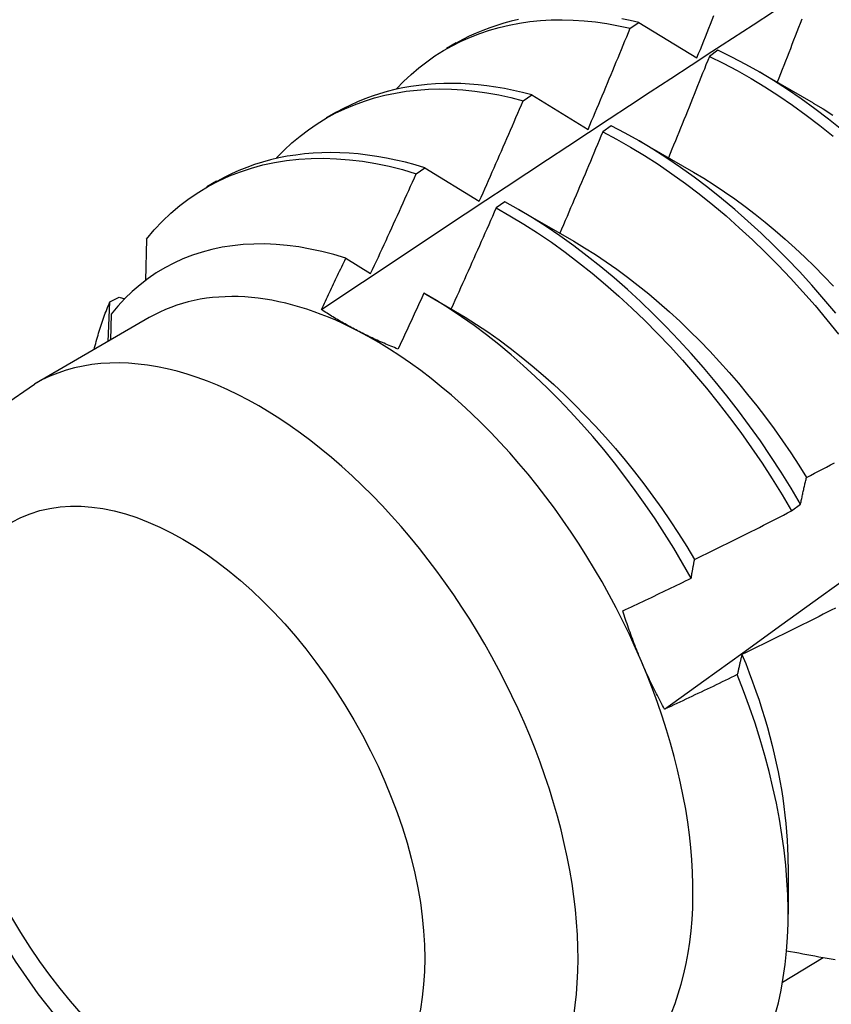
# Model space of a CAD drawing. Header units: inches. Extents: x 14 to 193, y 15 to 125.
# Tile 77 of 90: x 172.421 to 172.657, y 83.719 to 84.005. Entities that reach past the tile are written whole.
import ezdxf

# ---------------------------------------------------------------- set-up
doc = ezdxf.new("R2010")
doc.units = ezdxf.units.IN
doc.header["$LTSCALE"] = 12.41934
doc.header["$MEASUREMENT"] = 0
doc.layers.add('Visible Edges(ANSI)', color=7, linetype='Continuous', lineweight=25)
doc.layers.add('Visible Tangent Edges(ANSI)', color=7, linetype='Continuous', lineweight=25)

msp = doc.modelspace()

# ---------------------------------------------------------------- linework, layer by layer
at = {"layer": 'Visible Edges(ANSI)'}
for p, q in [((172.59833, 84.00247), (172.60085, 84.00417)), ((172.60085, 84.00417), (172.61774, 83.99386)), ((172.54493, 83.99668), (172.54774, 83.9983)), ((172.62386, 83.99606), (172.62136, 83.9943)), ((172.63551, 83.99), (172.65153, 83.98078)), ((172.56724, 83.98143), (172.56975, 83.98313)), ((172.56975, 83.98313), (172.58611, 83.97311)), ((172.51013, 83.97659), (172.51295, 83.97821)), ((172.59286, 83.97414), (172.59036, 83.97236)), ((172.60072, 83.96991), (172.61673, 83.96069)), ((172.53617, 83.96023), (172.53868, 83.96195)), ((172.53868, 83.96195), (172.5545, 83.95222)), ((172.47534, 83.9565), (172.47815, 83.95812)), ((172.56187, 83.95207), (172.55936, 83.95028)), ((172.56592, 83.94982), (172.58193, 83.9406)), ((172.45777, 83.94122), (172.45753, 83.92925)), ((172.51566, 83.93568), (172.52291, 83.93121)), ((172.53897, 83.92521), (172.54713, 83.92051)), ((172.44667, 83.91153), (172.44712, 83.92299)), ((172.44712, 83.92299), (172.44982, 83.92434)), ((172.44982, 83.92434), (172.45144, 83.92387)), ((172.44752, 83.91938), (172.44728, 83.91189)), ((172.45858, 83.91841), (172.42518, 83.89912)), ((172.64527, 83.86228), (172.64788, 83.86426)), ((172.64428, 83.75959), (172.64426, 83.74514)), ((172.64262, 83.72536), (172.65446, 83.73258))]:
    msp.add_line(p, q, dxfattribs=at)
at = {"layer": 'Visible Edges(ANSI)', "flags": 128}
for points in [[(172.50863, 83.92075), (172.51459, 83.92474), (172.52056, 83.92872), (172.52652, 83.93269), (172.53249, 83.93666), (172.53846, 83.94063), (172.54443, 83.94459), (172.5504, 83.94855), (172.55637, 83.9525), (172.56234, 83.95645), (172.56831, 83.96039), (172.57428, 83.96433), (172.58025, 83.96827), (172.58623, 83.9722), (172.5922, 83.97612), (172.59818, 83.98005), (172.60416, 83.98396), (172.61013, 83.98788), (172.61611, 83.99178), (172.62209, 83.99569), (172.62807, 83.99959), (172.63406, 84.00348), (172.64004, 84.00737)], [(172.53041, 83.9849), (172.53249, 83.98704), (172.53465, 83.98907), (172.53689, 83.99097), (172.53921, 83.99276), (172.54161, 83.99443), (172.54408, 83.99598), (172.54662, 83.99741), (172.54922, 83.99872), (172.5519, 83.9999), (172.55464, 84.00097), (172.55743, 84.0019), (172.56029, 84.00272), (172.56321, 84.00341), (172.56618, 84.00397), (172.5692, 84.0044), (172.57227, 84.00471), (172.57539, 84.00489), (172.57855, 84.00494), (172.58175, 84.00486), (172.585, 84.00465), (172.58828, 84.0043), (172.5916, 84.00383), (172.59495, 84.00322), (172.59833, 84.00247)], [(172.56587, 84.005), (172.56374, 84.0045), (172.56163, 84.00394), (172.55956, 84.00331), (172.55752, 84.00261), (172.55551, 84.00185), (172.55354, 84.00102), (172.5516, 84.00013), (172.54969, 83.99917), (172.54782, 83.99815)], [(172.60085, 84.00417), (172.59838, 84.00472), (172.59592, 84.00519)], [(172.61774, 83.99386), (172.61824, 83.99509), (172.61874, 83.99632), (172.61923, 83.99754), (172.61973, 83.99877), (172.62022, 84), (172.62072, 84.00123), (172.62121, 84.00245), (172.6217, 84.00368), (172.62219, 84.00491), (172.62268, 84.00614)], [(172.64819, 84.00509), (172.64772, 84.00387), (172.64725, 84.00265), (172.64678, 84.00143), (172.64631, 84.00021), (172.64584, 83.99899), (172.64537, 83.99777), (172.6449, 83.99654), (172.64443, 83.99532), (172.64395, 83.9941), (172.64348, 83.99288), (172.643, 83.99166), (172.64253, 83.99045), (172.64205, 83.98923), (172.64157, 83.98801), (172.6411, 83.98679)], [(172.58611, 83.97311), (172.58663, 83.97433), (172.58715, 83.97555), (172.58766, 83.97677), (172.58818, 83.97799), (172.5887, 83.97921), (172.58921, 83.98043), (172.58973, 83.98166), (172.59024, 83.98288), (172.59075, 83.9841), (172.59126, 83.98532), (172.59177, 83.98655), (172.59228, 83.98777), (172.59279, 83.989), (172.5933, 83.99022), (172.59381, 83.99144), (172.59431, 83.99267), (172.59482, 83.99389), (172.59532, 83.99512), (172.59583, 83.99634), (172.59633, 83.99757), (172.59683, 83.9988), (172.59733, 84.00002), (172.59783, 84.00125), (172.59833, 84.00247)], [(172.65986, 83.97296), (172.65594, 83.97609), (172.65199, 83.9791), (172.64801, 83.98196), (172.64402, 83.98469), (172.64, 83.98727), (172.63598, 83.9897), (172.63194, 83.99198), (172.6279, 83.99411), (172.62386, 83.99606)], [(172.62136, 83.9943), (172.62087, 83.99307), (172.62038, 83.99184), (172.6199, 83.99061), (172.61941, 83.98938), (172.61892, 83.98816), (172.61843, 83.98693), (172.61794, 83.9857), (172.61745, 83.98447), (172.61695, 83.98325), (172.61646, 83.98202), (172.61597, 83.98079), (172.61547, 83.97957), (172.61497, 83.97834), (172.61448, 83.97712), (172.61398, 83.97589), (172.61348, 83.97466), (172.61298, 83.97344), (172.61248, 83.97221), (172.61198, 83.97099), (172.61148, 83.96977), (172.61098, 83.96854), (172.61048, 83.96732), (172.60997, 83.96609), (172.60947, 83.96487)], [(172.62136, 83.9943), (172.6254, 83.99233), (172.62944, 83.99019), (172.63347, 83.9879), (172.6375, 83.98546), (172.64151, 83.98287), (172.64551, 83.98013), (172.64948, 83.97725), (172.65343, 83.97424), (172.65735, 83.97109)], [(172.4956, 83.96483), (172.49777, 83.96707), (172.50004, 83.96917), (172.50239, 83.97115), (172.50483, 83.973), (172.50735, 83.97472), (172.50995, 83.97631), (172.51263, 83.97776), (172.51538, 83.97908), (172.5182, 83.98026), (172.52109, 83.98131), (172.52405, 83.98223), (172.52707, 83.98301), (172.53015, 83.98365), (172.53329, 83.98415), (172.53648, 83.98452), (172.53973, 83.98474), (172.54302, 83.98483), (172.54637, 83.98477), (172.54975, 83.98457), (172.55318, 83.98423), (172.55664, 83.98375), (172.56014, 83.98312), (172.56368, 83.98235), (172.56724, 83.98143)], [(172.56975, 83.98313), (172.5671, 83.98382), (172.56447, 83.98443), (172.56186, 83.98496), (172.55927, 83.9854), (172.55669, 83.98577), (172.55414, 83.98606), (172.55161, 83.98627), (172.5491, 83.9864), (172.54661, 83.98645), (172.54415, 83.98643), (172.54172, 83.98632), (172.53931, 83.98614), (172.53694, 83.98589), (172.53459, 83.98555), (172.53228, 83.98514), (172.52999, 83.98466), (172.52774, 83.9841), (172.52553, 83.98346), (172.52334, 83.98275), (172.5212, 83.98196), (172.51909, 83.9811), (172.51703, 83.98016), (172.515, 83.97915), (172.51301, 83.97807)], [(172.60835, 83.80468), (172.61973, 83.81288), (172.6311, 83.82108), (172.64246, 83.82928), (172.65381, 83.83748), (172.66515, 83.84568), (172.67648, 83.85387), (172.6878, 83.86207), (172.69911, 83.87026), (172.71041, 83.87846), (172.7217, 83.88665), (172.73298, 83.89484), (172.74424, 83.90303), (172.7555, 83.91122), (172.76675, 83.9194), (172.77799, 83.92759), (172.78922, 83.93577), (172.80045, 83.94394), (172.81166, 83.95212), (172.82286, 83.96029), (172.83405, 83.96846), (172.84524, 83.97662), (172.85641, 83.98478)], [(172.5545, 83.95222), (172.55504, 83.95343), (172.55558, 83.95465), (172.55612, 83.95586), (172.55666, 83.95708), (172.55719, 83.95829), (172.55773, 83.95951), (172.55827, 83.96072), (172.5588, 83.96194), (172.55933, 83.96315), (172.55987, 83.96437), (172.5604, 83.96559), (172.56093, 83.9668), (172.56146, 83.96802), (172.56199, 83.96924), (172.56252, 83.97046), (172.56305, 83.97167), (172.56357, 83.97289), (172.5641, 83.97411), (172.56463, 83.97533), (172.56515, 83.97655), (172.56567, 83.97777), (172.5662, 83.97899), (172.56672, 83.98021), (172.56724, 83.98143)], [(172.65152, 83.98076), (172.65441, 83.97905), (172.65729, 83.97724)], [(172.65809, 83.91972), (172.65463, 83.92383), (172.6511, 83.92785), (172.64751, 83.93178), (172.64385, 83.93561), (172.64014, 83.93933), (172.63638, 83.94294), (172.63257, 83.94644), (172.62872, 83.94982), (172.62484, 83.95307), (172.62091, 83.9562), (172.61696, 83.9592), (172.61298, 83.96206), (172.60898, 83.96477), (172.60497, 83.96734), (172.60094, 83.96977), (172.5969, 83.97203), (172.59286, 83.97414)], [(172.59036, 83.97236), (172.58985, 83.97113), (172.58934, 83.9699), (172.58882, 83.96867), (172.58831, 83.96745), (172.5878, 83.96622), (172.58728, 83.96499), (172.58677, 83.96376), (172.58625, 83.96253), (172.58573, 83.96131), (172.58522, 83.96008), (172.5847, 83.95885), (172.58418, 83.95763), (172.58366, 83.9564), (172.58314, 83.95518), (172.58261, 83.95395), (172.58209, 83.95272), (172.58157, 83.9515), (172.58104, 83.95027), (172.58052, 83.94905), (172.57999, 83.94783), (172.57946, 83.9466), (172.57894, 83.94538), (172.57841, 83.94416), (172.57788, 83.94293)], [(172.59036, 83.97236), (172.5944, 83.97024), (172.59844, 83.96796), (172.60246, 83.96553), (172.60648, 83.96295), (172.61048, 83.96022), (172.61445, 83.95735), (172.6184, 83.95435), (172.62232, 83.95121), (172.62621, 83.94794), (172.63005, 83.94455), (172.63386, 83.94105), (172.63761, 83.93743), (172.64132, 83.9337), (172.64497, 83.92986), (172.64856, 83.92593), (172.65208, 83.9219), (172.65554, 83.91778), (172.65893, 83.91357)], [(172.45777, 83.94122), (172.46002, 83.9439), (172.46239, 83.94642), (172.46487, 83.94878), (172.46746, 83.95099), (172.47015, 83.95303), (172.47294, 83.95491), (172.47584, 83.95663), (172.47882, 83.95818), (172.48189, 83.95957), (172.48505, 83.9608), (172.4883, 83.96186), (172.49162, 83.96276), (172.49501, 83.96349), (172.49848, 83.96405), (172.50201, 83.96444), (172.5056, 83.96466), (172.50926, 83.96471), (172.51296, 83.96459), (172.51673, 83.9643), (172.52053, 83.96384), (172.52439, 83.9632), (172.52828, 83.96239), (172.53221, 83.9614), (172.53617, 83.96023)], [(172.53868, 83.96195), (172.53586, 83.96279), (172.53305, 83.96354), (172.53027, 83.9642), (172.5275, 83.96477), (172.52475, 83.96525), (172.52203, 83.96564), (172.51932, 83.96595), (172.51665, 83.96617), (172.51399, 83.9663), (172.51137, 83.96634), (172.50877, 83.9663), (172.5062, 83.96617), (172.50366, 83.96596), (172.50116, 83.96565), (172.49869, 83.96527), (172.49625, 83.9648), (172.49385, 83.96424), (172.49149, 83.9636), (172.48917, 83.96288), (172.48689, 83.96207), (172.48465, 83.96117), (172.48246, 83.9602), (172.48031, 83.95914), (172.4782, 83.958)], [(172.52291, 83.93121), (172.52348, 83.93241), (172.52404, 83.93362), (172.5246, 83.93483), (172.52516, 83.93603), (172.52572, 83.93724), (172.52627, 83.93845), (172.52683, 83.93965), (172.52739, 83.94086), (172.52794, 83.94207), (172.5285, 83.94328), (172.52905, 83.94449), (172.5296, 83.9457), (172.53015, 83.94691), (172.53071, 83.94812), (172.53126, 83.94933), (172.53181, 83.95054), (172.53235, 83.95175), (172.5329, 83.95296), (172.53345, 83.95417), (172.53399, 83.95538), (172.53454, 83.95659), (172.53508, 83.95781), (172.53563, 83.95902), (172.53617, 83.96023)], [(172.61672, 83.96068), (172.61975, 83.95888), (172.62276, 83.95699), (172.62576, 83.955), (172.62875, 83.95291), (172.63173, 83.95074), (172.63468, 83.94848), (172.63762, 83.94613), (172.64053, 83.94371), (172.64342, 83.9412), (172.64628, 83.93862), (172.64911, 83.93596), (172.65191, 83.93323), (172.65467, 83.93043), (172.6574, 83.92757)], [(172.64788, 83.86426), (172.6451, 83.86893), (172.64223, 83.87355), (172.63925, 83.87811), (172.63619, 83.8826), (172.63303, 83.88703), (172.6298, 83.89139), (172.62648, 83.89567), (172.62308, 83.89987), (172.61962, 83.90398), (172.61608, 83.908), (172.61249, 83.91192), (172.60883, 83.91574), (172.60512, 83.91946), (172.60136, 83.92307), (172.59755, 83.92656), (172.5937, 83.92994), (172.58981, 83.93319), (172.58588, 83.93631), (172.58193, 83.9393), (172.57795, 83.94215), (172.57395, 83.94485), (172.56994, 83.94741), (172.56591, 83.94982), (172.56187, 83.95207)], [(172.55936, 83.95028), (172.55883, 83.94906), (172.55829, 83.94784), (172.55776, 83.94661), (172.55722, 83.94539), (172.55669, 83.94416), (172.55615, 83.94294), (172.55561, 83.94172), (172.55507, 83.9405), (172.55453, 83.93927), (172.55399, 83.93805), (172.55344, 83.93683), (172.5529, 83.93561), (172.55236, 83.93439), (172.55181, 83.93317), (172.55127, 83.93195), (172.55072, 83.93073), (172.55018, 83.92951), (172.54963, 83.92829), (172.54908, 83.92707), (172.54853, 83.92585), (172.54798, 83.92463), (172.54743, 83.92341), (172.54688, 83.92219), (172.54633, 83.92097)], [(172.55936, 83.95028), (172.5634, 83.94802), (172.56743, 83.9456), (172.57145, 83.94303), (172.57544, 83.94031), (172.57942, 83.93745), (172.58337, 83.93445), (172.58729, 83.93132), (172.59118, 83.92806), (172.59503, 83.92468), (172.59883, 83.92118), (172.60259, 83.91756), (172.6063, 83.91383), (172.60995, 83.91), (172.61354, 83.90607), (172.61707, 83.90204), (172.62053, 83.89793), (172.62392, 83.89372), (172.62723, 83.88944), (172.63046, 83.88507), (172.63361, 83.88064), (172.63667, 83.87614), (172.63964, 83.87157), (172.6425, 83.86695), (172.64527, 83.86228)], [(172.51566, 83.93568), (172.5122, 83.93672), (172.50878, 83.93761), (172.50538, 83.93835), (172.50202, 83.93894), (172.4987, 83.93938), (172.49542, 83.93967), (172.49219, 83.93981), (172.489, 83.9398), (172.48586, 83.93964), (172.48278, 83.93932), (172.47975, 83.93886), (172.4768, 83.93824), (172.47391, 83.93747), (172.4711, 83.93655), (172.46837, 83.93548), (172.46571, 83.93427), (172.46313, 83.93291), (172.46063, 83.9314), (172.45822, 83.92975), (172.45589, 83.92795), (172.45365, 83.92602), (172.45151, 83.92394), (172.44946, 83.92173), (172.44752, 83.91938)], [(172.58193, 83.9406), (172.58509, 83.93872), (172.58824, 83.93673), (172.59137, 83.93464), (172.59449, 83.93245), (172.5976, 83.93016), (172.60068, 83.92777), (172.60374, 83.9253), (172.60678, 83.92273), (172.60979, 83.92008), (172.61276, 83.91735), (172.6157, 83.91453), (172.61861, 83.91164), (172.62147, 83.90867), (172.62429, 83.90563), (172.62707, 83.90253), (172.6298, 83.89936), (172.63248, 83.89612), (172.63511, 83.89283), (172.63768, 83.88948), (172.64019, 83.88608), (172.64264, 83.88263), (172.64503, 83.87913), (172.64735, 83.87558), (172.6496, 83.872)], [(172.50863, 83.92075), (172.50892, 83.92137), (172.50922, 83.92199), (172.50951, 83.92261), (172.50981, 83.92324), (172.5101, 83.92386), (172.5104, 83.92448), (172.51069, 83.9251), (172.51098, 83.92572), (172.51128, 83.92634), (172.51157, 83.92697), (172.51187, 83.92759), (172.51216, 83.92821), (172.51245, 83.92883), (172.51274, 83.92945), (172.51304, 83.93008), (172.51333, 83.9307), (172.51362, 83.93132), (172.51391, 83.93194), (172.51421, 83.93257), (172.5145, 83.93319), (172.51479, 83.93381), (172.51508, 83.93443), (172.51537, 83.93506), (172.51566, 83.93568)], [(172.5384, 83.92553), (172.53809, 83.92486), (172.53778, 83.92418), (172.53747, 83.9235), (172.53715, 83.92282), (172.53684, 83.92215), (172.53653, 83.92147), (172.53622, 83.92079), (172.5359, 83.92011), (172.53559, 83.91944), (172.53528, 83.91876), (172.53496, 83.91808), (172.53465, 83.9174), (172.53434, 83.91673), (172.53402, 83.91605), (172.53371, 83.91537), (172.53339, 83.9147), (172.53308, 83.91402), (172.53276, 83.91335), (172.53245, 83.91267), (172.53213, 83.91199), (172.53181, 83.91132), (172.5315, 83.91064), (172.53118, 83.90997), (172.53086, 83.90929)], [(172.61608, 83.84274), (172.61359, 83.84711), (172.611, 83.85144), (172.60834, 83.85572), (172.60558, 83.85994), (172.60275, 83.86411), (172.59983, 83.86822), (172.59684, 83.87226), (172.59378, 83.87622), (172.59066, 83.88009), (172.58747, 83.88388), (172.58423, 83.88757), (172.58094, 83.89117), (172.57759, 83.89467), (172.57419, 83.89807), (172.57075, 83.90136), (172.56726, 83.90454), (172.56373, 83.90761), (172.56016, 83.91057), (172.55657, 83.9134), (172.55297, 83.91609), (172.54934, 83.91866), (172.5457, 83.92109), (172.54205, 83.92338), (172.5384, 83.92553)], [(172.44254, 83.90911), (172.4427, 83.90972), (172.44286, 83.91032), (172.44302, 83.91093), (172.44318, 83.91153), (172.44335, 83.91213), (172.44352, 83.91273), (172.44369, 83.91332), (172.44387, 83.91391), (172.44405, 83.9145), (172.44423, 83.91509), (172.44442, 83.91567), (172.44461, 83.91625), (172.4448, 83.91683), (172.44499, 83.9174), (172.44519, 83.91797), (172.44539, 83.91854), (172.4456, 83.91911), (172.44581, 83.91967), (172.44602, 83.92023), (172.44623, 83.92079), (172.44645, 83.92134), (172.44667, 83.92189), (172.4469, 83.92244), (172.44712, 83.92299)], [(172.51914, 83.91461), (172.51867, 83.91485), (172.51821, 83.91509), (172.51774, 83.91533), (172.51729, 83.91558), (172.51683, 83.91583), (172.51638, 83.91608), (172.51592, 83.91633), (172.51548, 83.91658), (172.51503, 83.91683), (172.51459, 83.91708), (172.51414, 83.91734), (172.51371, 83.91759), (172.51327, 83.91785), (172.51284, 83.91811), (172.5124, 83.91837), (172.51197, 83.91863), (172.51155, 83.91889), (172.51112, 83.91915), (172.5107, 83.91941), (172.51028, 83.91968), (172.50986, 83.91995), (172.50945, 83.92021), (172.50904, 83.92048), (172.50863, 83.92075)], [(172.54713, 83.92051), (172.55043, 83.91855), (172.55371, 83.91647), (172.55698, 83.91428), (172.56024, 83.91198), (172.56347, 83.90957), (172.56668, 83.90706), (172.56987, 83.90445), (172.57302, 83.90175), (172.57614, 83.89895), (172.57923, 83.89606), (172.58228, 83.89308), (172.58529, 83.89002), (172.58825, 83.88689), (172.59117, 83.88368), (172.59404, 83.88039), (172.59685, 83.87704), (172.5996, 83.87362), (172.6023, 83.87014), (172.60493, 83.8666), (172.6075, 83.86301), (172.61, 83.85937), (172.61243, 83.85568), (172.61478, 83.85194), (172.61705, 83.84816)], [(172.53086, 83.90929), (172.53035, 83.90949), (172.52984, 83.9097), (172.52933, 83.90991), (172.52882, 83.91012), (172.52832, 83.91033), (172.52781, 83.91054), (172.52731, 83.91075), (172.52682, 83.91097), (172.52632, 83.91118), (172.52583, 83.9114), (172.52533, 83.91162), (172.52484, 83.91184), (172.52436, 83.91206), (172.52387, 83.91229), (172.52339, 83.91251), (172.52291, 83.91274), (172.52243, 83.91297), (172.52195, 83.9132), (172.52148, 83.91343), (172.521, 83.91366), (172.52053, 83.91389), (172.52007, 83.91413), (172.5196, 83.91437), (172.51914, 83.91461)], [(172.43334, 83.71309), (172.42627, 83.72206), (172.4197, 83.73149), (172.41365, 83.74131), (172.40817, 83.75146), (172.40329, 83.76187), (172.39905, 83.77248), (172.39549, 83.78321), (172.39265, 83.79402), (172.39057, 83.80485), (172.38928, 83.81564), (172.38883, 83.82634), (172.3893, 83.83692), (172.39075, 83.84731), (172.39328, 83.85748), (172.397, 83.86732), (172.40201, 83.87664), (172.40841, 83.88525), (172.41619, 83.89286), (172.42518, 83.89912)], [(172.6496, 83.872), (172.65077, 83.8726), (172.65193, 83.87321), (172.6531, 83.87381), (172.65427, 83.87442), (172.65543, 83.87503), (172.6566, 83.87563), (172.65776, 83.87624)], [(172.64788, 83.86426), (172.64794, 83.86459), (172.64801, 83.86493), (172.64808, 83.86526), (172.64815, 83.86559), (172.64822, 83.86592), (172.64829, 83.86625), (172.64836, 83.86658), (172.64843, 83.86691), (172.6485, 83.86724), (172.64857, 83.86756), (172.64864, 83.86789), (172.64871, 83.86821), (172.64878, 83.86853), (172.64885, 83.86885), (172.64893, 83.86917), (172.649, 83.86949), (172.64907, 83.86981), (172.64915, 83.87012), (172.64922, 83.87044), (172.6493, 83.87075), (172.64937, 83.87107), (172.64945, 83.87138), (172.64952, 83.87169), (172.6496, 83.872)], [(172.61705, 83.84816), (172.61823, 83.84874), (172.61941, 83.84932), (172.6206, 83.84989), (172.62178, 83.85047), (172.62296, 83.85105), (172.62414, 83.85163), (172.62531, 83.85222), (172.62649, 83.8528), (172.62767, 83.85338), (172.62885, 83.85397), (172.63002, 83.85456), (172.6312, 83.85514), (172.63238, 83.85573), (172.63355, 83.85632), (172.63473, 83.85691), (172.6359, 83.8575), (172.63707, 83.8581), (172.63825, 83.85869), (172.63942, 83.85929), (172.64059, 83.85988), (172.64176, 83.86048), (172.64293, 83.86108), (172.6441, 83.86168), (172.64527, 83.86228)], [(172.61608, 83.84274), (172.61612, 83.84297), (172.61616, 83.8432), (172.61619, 83.84343), (172.61623, 83.84366), (172.61627, 83.84389), (172.61631, 83.84412), (172.61635, 83.84435), (172.61639, 83.84458), (172.61643, 83.8448), (172.61647, 83.84503), (172.61651, 83.84526), (172.61655, 83.84548), (172.61659, 83.84571), (172.61664, 83.84594), (172.61668, 83.84616), (172.61672, 83.84639), (172.61676, 83.84661), (172.6168, 83.84683), (172.61684, 83.84706), (172.61688, 83.84728), (172.61692, 83.8475), (172.61697, 83.84772), (172.61701, 83.84794), (172.61705, 83.84816)], [(172.5962, 83.83325), (172.59703, 83.83364), (172.59786, 83.83403), (172.59869, 83.83442), (172.59952, 83.83481), (172.60035, 83.8352), (172.60118, 83.83559), (172.60201, 83.83599), (172.60284, 83.83638), (172.60367, 83.83677), (172.6045, 83.83717), (172.60533, 83.83756), (172.60616, 83.83796), (172.60698, 83.83835), (172.60781, 83.83875), (172.60864, 83.83914), (172.60947, 83.83954), (172.61029, 83.83994), (172.61112, 83.84034), (172.61195, 83.84074), (172.61277, 83.84113), (172.6136, 83.84153), (172.61443, 83.84193), (172.61525, 83.84234), (172.61608, 83.84274)], [(172.60164, 83.81851), (172.60138, 83.81911), (172.60113, 83.81971), (172.60088, 83.82031), (172.60063, 83.82092), (172.60039, 83.82152), (172.60015, 83.82213), (172.59991, 83.82274), (172.59967, 83.82335), (172.59944, 83.82396), (172.59921, 83.82457), (172.59898, 83.82518), (172.59875, 83.8258), (172.59852, 83.82641), (172.5983, 83.82703), (172.59808, 83.82764), (172.59786, 83.82826), (172.59764, 83.82888), (172.59743, 83.8295), (172.59722, 83.83012), (172.59701, 83.83075), (172.5968, 83.83137), (172.5966, 83.832), (172.5964, 83.83262), (172.5962, 83.83325)], [(172.65797, 83.83404), (172.65679, 83.83344), (172.65562, 83.83285), (172.65445, 83.83225), (172.65327, 83.83166), (172.65209, 83.83107), (172.65092, 83.83047), (172.64974, 83.82988), (172.64856, 83.82929), (172.64739, 83.8287), (172.64621, 83.82812), (172.64503, 83.82753), (172.64385, 83.82694), (172.64267, 83.82636), (172.64149, 83.82578), (172.64031, 83.82519), (172.63912, 83.82461), (172.63794, 83.82403), (172.63676, 83.82345), (172.63558, 83.82288), (172.63439, 83.8223), (172.63321, 83.82172), (172.63202, 83.82115), (172.63084, 83.82058)], [(172.63084, 83.82058), (172.63078, 83.82034), (172.63072, 83.8201), (172.63066, 83.81986), (172.6306, 83.81962), (172.63054, 83.81938), (172.63049, 83.81914), (172.63043, 83.8189), (172.63037, 83.81866), (172.63031, 83.81841), (172.63026, 83.81817), (172.6302, 83.81793), (172.63014, 83.81768), (172.63009, 83.81744), (172.63003, 83.81719), (172.62998, 83.81695), (172.62992, 83.8167), (172.62986, 83.81646), (172.62981, 83.81621), (172.62975, 83.81596), (172.6297, 83.81571), (172.62964, 83.81546), (172.62959, 83.81522), (172.62954, 83.81497), (172.62948, 83.81472)], [(172.63084, 83.82058), (172.63192, 83.81792), (172.63295, 83.81526), (172.63394, 83.8126), (172.63489, 83.80995), (172.63579, 83.8073), (172.63664, 83.80466), (172.63745, 83.80202), (172.63822, 83.7994), (172.63893, 83.79678), (172.63961, 83.79418), (172.64023, 83.79159), (172.64082, 83.78901), (172.64135, 83.78645), (172.64184, 83.7839), (172.64229, 83.78138), (172.64268, 83.77887), (172.64304, 83.77638), (172.64334, 83.77391), (172.6436, 83.77147), (172.64381, 83.76905), (172.64398, 83.76665), (172.6441, 83.76428), (172.64418, 83.76194), (172.6442, 83.75963)], [(172.60835, 83.80468), (172.60804, 83.80524), (172.60774, 83.8058), (172.60744, 83.80636), (172.60714, 83.80693), (172.60684, 83.80749), (172.60655, 83.80806), (172.60625, 83.80862), (172.60596, 83.80919), (172.60568, 83.80976), (172.60539, 83.81034), (172.60511, 83.81091), (172.60483, 83.81148), (172.60455, 83.81206), (172.60427, 83.81264), (172.604, 83.81322), (172.60373, 83.8138), (172.60346, 83.81438), (172.60319, 83.81497), (172.60293, 83.81555), (172.60266, 83.81614), (172.6024, 83.81673), (172.60215, 83.81732), (172.60189, 83.81791), (172.60164, 83.81851)], [(172.62948, 83.81472), (172.6286, 83.81429), (172.62773, 83.81387), (172.62685, 83.81344), (172.62597, 83.81302), (172.62509, 83.8126), (172.62421, 83.81218), (172.62333, 83.81175), (172.62246, 83.81133), (172.62158, 83.81091), (172.6207, 83.81049), (172.61982, 83.81008), (172.61894, 83.80966), (172.61805, 83.80924), (172.61717, 83.80882), (172.61629, 83.80841), (172.61541, 83.80799), (172.61453, 83.80757), (172.61365, 83.80716), (172.61276, 83.80675), (172.61188, 83.80633), (172.611, 83.80592), (172.61012, 83.80551), (172.60923, 83.80509), (172.60835, 83.80468)], [(172.6405, 83.71598), (172.64141, 83.71945), (172.64219, 83.72304), (172.64285, 83.72673), (172.64339, 83.73052), (172.6438, 83.73439), (172.64408, 83.73836), (172.64423, 83.74241), (172.64426, 83.74654), (172.64415, 83.75074), (172.64392, 83.75502), (172.64356, 83.75937), (172.64308, 83.76379), (172.64246, 83.76826), (172.64172, 83.77279), (172.64085, 83.77735), (172.63985, 83.78195), (172.63873, 83.78658), (172.63749, 83.79123), (172.63613, 83.7959), (172.63465, 83.80059), (172.63304, 83.80529), (172.63132, 83.81), (172.62948, 83.81472)], [(172.64381, 83.73454), (172.64498, 83.73432), (172.64616, 83.7341), (172.64734, 83.73389), (172.64851, 83.73367), (172.64969, 83.73345), (172.65086, 83.73324), (172.65204, 83.73302), (172.65322, 83.73281), (172.65439, 83.73259), (172.65557, 83.73238), (172.65675, 83.73216), (172.65793, 83.73195)]]:
    msp.add_lwpolyline(points, dxfattribs=at)
at = {"layer": 'Visible Edges(ANSI)'}
for major_axis, start_param, end_param in [((-0.06545, 0.11337), 5.550735, 6.283185), ((0.06545, -0.11337), 1.361945, 2.409143), ((0.06545, -0.11337), 0.314748, 1.361945)]:
    msp.add_ellipse((172.52404, 83.80504), major_axis=major_axis, ratio=0.57735, start_param=start_param, end_param=end_param, dxfattribs=at)
at = {"layer": 'Visible Tangent Edges(ANSI)'}
msp.add_ellipse((172.49063, 83.78576), major_axis=(0.06545, -0.11337), ratio=0.57735, start_param=0, end_param=3.141593, dxfattribs=at)
msp.add_ellipse((172.46836, 83.7729), major_axis=(0.0497, -0.08609), ratio=0.57735, dxfattribs=at)

doc.saveas('drawing.dxf')
